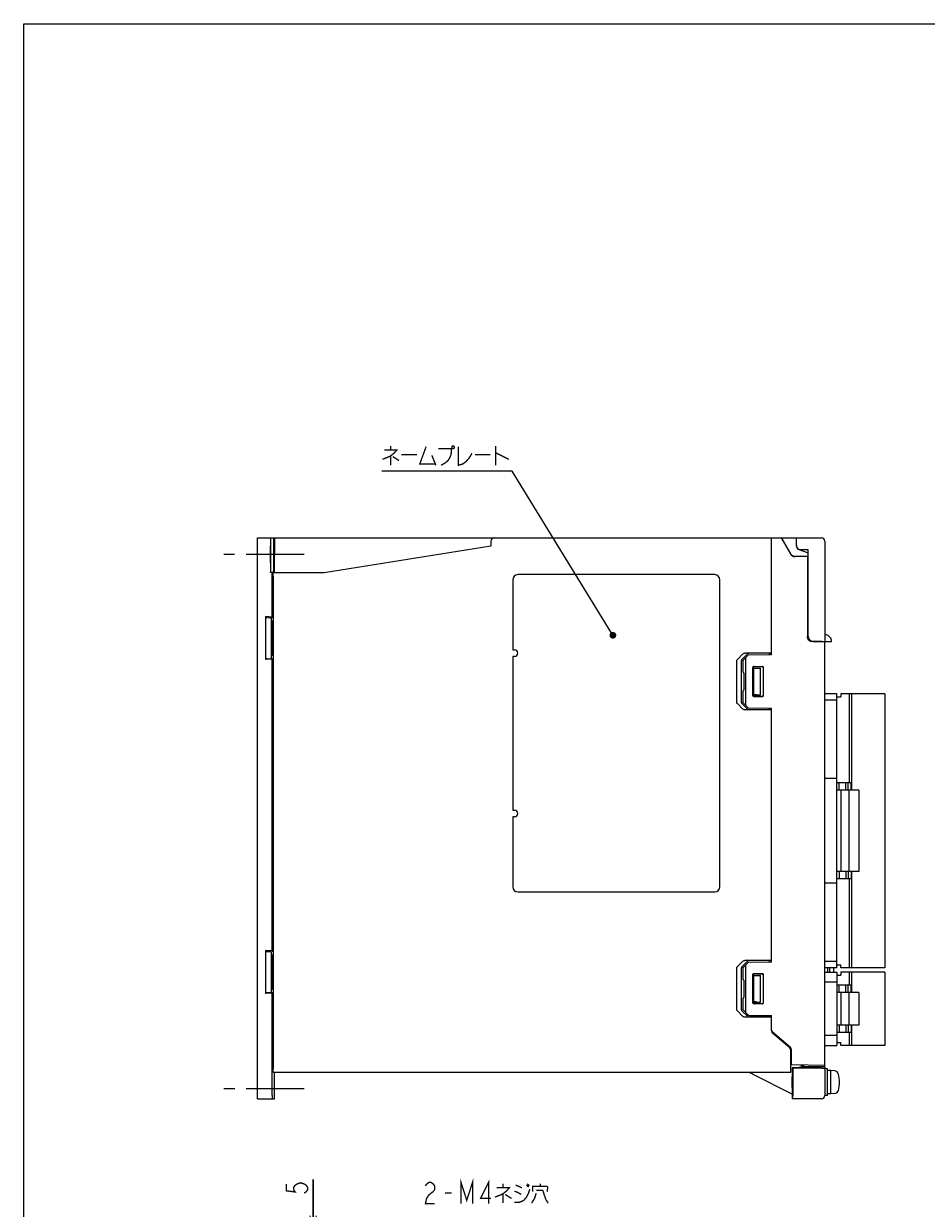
# Model space of a CAD drawing. Extents: x 0 to 840, y 0 to 594.
# Tile 3 of 21: x 0 to 270, y 239 to 594. Entities that reach past the tile are written whole.
import ezdxf

# ---------------------------------------------------------------- set-up
doc = ezdxf.new("R2010")
doc.units = 0
doc.header["$LTSCALE"] = 46.2
doc.linetypes.add('CENTER', pattern=[0.6, 0.375, -0.075, 0.075, -0.075])
doc.linetypes.add('HIDDEN', pattern=[0.2, 0.1, -0.1])
doc.layers.get('0').update_dxf_attribs({"linetype": 'CONTINUOUS'})
for name, color, linetype in [('ALL_AXIS', 7, 'CONTINUOUS'), ('ALL_DIM', 7, 'CONTINUOUS'), ('ALL_FEATURES', 7, 'CONTINUOUS'), ('ALL_NOTE', 7, 'CONTINUOUS'), ('DEFAULT_2', 8, 'HIDDEN')]:
    doc.layers.add(name, color=color, linetype=linetype)
doc.dimstyles.get("Standard").update_dxf_attribs({"dimtxt": 2.5, "dimasz": 2.5, "dimexe": 1.25, "dimexo": 0.625, "dimtad": 1, "dimcen": 2.5, "dimazin": 3, "dimtfac": 1, "dimtmove": 0, "dimatfit": 3})

# ---------------------------------------------------------------- blocks, each defined once
blk = doc.blocks.new('_OPEN')
at = {"color": 0, "linetype": 'BYBLOCK'}
for p, q in [((0, 0), (-1, 0.25)), ((-1, -0.25), (0, 0)), ((-1, 0), (0, 0))]:
    blk.add_line(p, q, dxfattribs=at)
blk = doc.blocks.new('*D10')
at = {"layer": 'ALL_DIM', "color": 2, "linetype": 'CONTINUOUS'}
for p, q in [((86.69, 232.99), (86.69, 247.91)), ((86.69, 247.91), (86.69, 230.49)), ((104.69, 232.99), (84.69, 232.99)), ((105.35, 227.99), (84.69, 227.99)), ((86.69, 217.99), (86.69, 230.49)), ((86.69, 227.99), (86.69, 217.99))]:
    blk.add_line(p, q, dxfattribs=at)
at = {"layer": 'ALL_DIM', "color": 2, "linetype": 'CONTINUOUS', "xscale": 4, "yscale": 4, "zscale": 4}
for p, rotation in [((86.69, 232.99), 270), ((86.69, 227.99), 90)]:
    blk.add_blockref('_OPEN', p, dxfattribs=dict(at, rotation=rotation))

msp = doc.modelspace()

# ---------------------------------------------------------------- linework, layer by layer
at = {"color": 7, "linetype": 'CONTINUOUS'}
for p, q in [((0, 0), (0, 594)), ((0, 594), (840, 594))]:
    msp.add_line(p, q, dxfattribs=at)
at = {"layer": 'ALL_AXIS', "color": 7, "linetype": 'CENTER'}
for p, q in [((83.969, 435), (60, 435)), ((84, 275), (60, 275))]:
    msp.add_line(p, q, dxfattribs=at)
at = {"layer": 'ALL_AXIS', "color": 7, "linetype": 'CONTINUOUS'}
for p, q in [((257.98, 393.3), (247.28, 393.3)), ((247.98, 393.3), (247.98, 364.45)), ((257.98, 393.3), (257.98, 311.3)), ((250.18, 364.45), (247.18, 364.45)), ((247.18, 364.45), (247.18, 340.15)), ((250.18, 364.45), (250.18, 340.15)), ((250.18, 340.15), (247.18, 340.15)), ((247.98, 340.15), (247.98, 311.3)), ((242.7, 310), (242.7, 311.3)), ((257.98, 311.3), (247.28, 311.3)), ((257.98, 310), (247.28, 310)), ((247.98, 310), (247.98, 303.9)), ((257.98, 310), (257.98, 288)), ((250.18, 303.9), (247.18, 303.9)), ((247.18, 303.9), (247.18, 294.1)), ((250.18, 303.9), (250.18, 294.1)), ((250.18, 294.1), (247.18, 294.1)), ((247.98, 294.1), (247.98, 288)), ((257.98, 288), (247.28, 288)), ((240.8, 281), (240, 281)), ((240.8, 273), (240.8, 281)), ((241.8, 280.5), (240.8, 280.5)), ((242.919, 280.402), (241.8, 280.5)), ((241.8, 273.5), (241.8, 280.5)), ((241.8, 273.5), (240.8, 273.5)), ((242.919, 273.598), (241.8, 273.5)), ((240.8, 273), (240, 273))]:
    msp.add_line(p, q, dxfattribs=at)
for points in [[(230.231, 277), (230.232, 277.394), (230.234, 277.769), (230.238, 278.105), (230.243, 278.386), (230.248, 278.597), (230.255, 278.728), (230.262, 278.772)], [(230.262, 275.228), (230.255, 275.272), (230.248, 275.403), (230.243, 275.614), (230.238, 275.895), (230.234, 276.231), (230.232, 276.606), (230.231, 277)], [(230.262, 278.772), (230.269, 278.728), (230.275, 278.597), (230.281, 278.386), (230.286, 278.105), (230.29, 277.769), (230.292, 277.394), (230.293, 277)], [(230.293, 277), (230.292, 276.606), (230.29, 276.231), (230.286, 275.895), (230.281, 275.614), (230.275, 275.403), (230.269, 275.272), (230.262, 275.228)]]:
    msp.add_lwpolyline(points, dxfattribs=at)
for centre, radius, start, end in [((242.806, 279.107), 1.3, 15.88085, 85), ((235.4, 277), 9, 344.11915, 15.88085), ((242.806, 274.893), 1.3, 275, 344.11915)]:
    msp.add_arc(centre, radius, start, end, dxfattribs=at)
at = {"layer": 'ALL_DIM', "color": 2, "linetype": 'CONTINUOUS', "const_width": 0.4}
msp.add_lwpolyline([(78.692, 246.537), (78.692, 244.473), (81.359, 244.129), (80.825, 244.817), (80.825, 245.505), (81.359, 246.193), (81.892, 246.537), (82.959, 246.881), (84.025, 246.537), (84.559, 246.193), (85.092, 245.505), (85.092, 244.817), (84.559, 244.129), (84.025, 243.785)], dxfattribs=at)
at = {"layer": 'ALL_FEATURES', "color": 7, "linetype": 'CONTINUOUS'}
for p, q in [((70, 272), (70, 440)), ((70, 440), (239, 440)), ((74.006, 439.966), (74.009, 440)), ((74.983, 440), (74.983, 437.9)), ((75.084, 440), (75.071, 429.5)), ((224, 405), (224, 440)), ((227, 440), (229.742, 435.25)), ((231.5, 437.5), (231.5, 439.995)), ((73.904, 439), (73.904, 429.616)), ((74, 430.966), (74, 439)), ((74.825, 439), (74.825, 430.966)), ((74.983, 437.9), (74.92, 437.869)), ((74.92, 435.166), (74.92, 437.869)), ((75.082, 437.869), (74.92, 437.869)), ((75.082, 437.9), (74.983, 437.9)), ((139.915, 437.563), (90, 429.5)), ((139.966, 439.035), (139.915, 437.563)), ((227.497, 439), (229.682, 435.215)), ((231.531, 437.5), (231.531, 439)), ((232.162, 436.506), (235, 435.54)), ((232.173, 436.539), (235, 435.577)), ((232.465, 436.501), (235, 436.412)), ((235.031, 436.442), (232.466, 436.532)), ((232.5, 436.485), (232.581, 436.497)), ((235.031, 436.442), (235, 436.412)), ((235, 410.501), (235, 436.412)), ((235.031, 410.532), (235.031, 436.442)), ((240, 439), (240, 409)), ((231.041, 434.5), (235, 434.5)), ((234.765, 434.43), (231.041, 434.43)), ((234.765, 434.43), (234.8, 434.465)), ((234.765, 434.43), (234.765, 410.45)), ((234.8, 434.465), (234.8, 410.449)), ((234.8, 434.465), (235, 434.465)), ((73.904, 429.616), (73.992, 429.966)), ((74.441, 429.616), (73.904, 429.616)), ((74.441, 429.616), (74.792, 429.966)), ((74.441, 416.318), (74.441, 429.616)), ((90, 429.5), (74.735, 429.5)), ((74.7, 428.5), (74.7, 281)), ((146.5, 427.5), (146.5, 406.5)), ((207, 429), (148, 429)), ((208.5, 335.5), (208.5, 427.5)), ((72.45, 416.423), (72.45, 403.577)), ((72.45, 416.423), (72.671, 416.201)), ((74.441, 416.318), (72.45, 416.423)), ((72.905, 416.176), (73.888, 416.104)), ((74.122, 416.078), (74.2, 416)), ((74.2, 404), (74.2, 416)), ((74.7, 415.356), (74.4, 415)), ((74.441, 416.318), (74.7, 416.06)), ((74.4, 415), (74.2, 415)), ((74.4, 415), (74.4, 410.5)), ((74.4, 409.5), (74.252, 409.731)), ((74.535, 410.5), (74.4, 410.5)), ((74.4, 409.5), (74.4, 405)), ((74.535, 409.5), (74.4, 409.5)), ((236, 409.092), (236, 408.979)), ((236.499, 409), (236.036, 409.073)), ((236.068, 409.106), (236.532, 409.033)), ((240, 408.818), (236.214, 408.951)), ((236.499, 409), (242.002, 409)), ((239, 409.036), (236.532, 409.033)), ((239, 409.036), (239, 409)), ((240, 281.268), (240, 408.818)), ((74.4, 405), (74.2, 405)), ((74.7, 404.644), (74.4, 405)), ((146.5, 406.5), (147, 406.5)), ((146.5, 404.5), (146.5, 358.5)), ((147, 404.5), (146.5, 404.5)), ((213.782, 403.625), (215.432, 405.293)), ((216.806, 405.245), (215.127, 403.578)), ((216.914, 404.79), (215.5, 403.352)), ((224, 405.5), (215.997, 405.5)), ((224, 405), (217.122, 404.88)), ((223.3, 405.448), (217.382, 405.452)), ((223.3, 405.448), (223.3, 404.988)), ((223.3, 405.448), (224, 405.423)), ((72.45, 403.577), (72.671, 403.799)), ((74.441, 403.682), (72.45, 403.577)), ((72.905, 403.824), (73.888, 403.896)), ((74.122, 403.922), (74.2, 404)), ((74.7, 403.94), (74.441, 403.682)), ((74.441, 316.318), (74.441, 403.682)), ((213.657, 390.656), (213.657, 403.344)), ((215, 390.703), (215, 403.297)), ((215.5, 399.795), (215.5, 403.352)), ((216.2, 403.852), (216.2, 390.148)), ((218.454, 392.754), (218.454, 401.246)), ((218.5, 392.8), (218.5, 401.2)), ((218.7, 393), (218.7, 401)), ((218.7, 401), (220.7, 401)), ((218.7, 401), (218.738, 400.962)), ((218.738, 393.038), (218.738, 400.962)), ((218.738, 400.962), (218.864, 400.961)), ((218.754, 401.546), (221.247, 401.547)), ((218.8, 401.5), (221.2, 401.5)), ((219.468, 400.968), (220.7, 401)), ((220.7, 393), (220.7, 401)), ((221.5, 401.2), (221.5, 392.8)), ((221.547, 401.247), (221.547, 392.753)), ((215.863, 399.494), (215.795, 399.495)), ((215.863, 394.506), (215.863, 399.494)), ((215.5, 390.648), (215.5, 394.205)), ((215.863, 394.506), (215.795, 394.505)), ((215.432, 388.707), (213.782, 390.375)), ((215.127, 390.422), (216.806, 388.755)), ((215.5, 390.648), (216.914, 389.21)), ((218.7, 393), (218.738, 393.038)), ((218.7, 393), (220.7, 393)), ((218.738, 393.038), (218.864, 393.039)), ((221.247, 392.453), (218.754, 392.454)), ((221.2, 392.5), (218.8, 392.5)), ((219.468, 393.032), (220.7, 393)), ((243.58, 393.3), (240, 393.3)), ((243.58, 391.45), (240, 391.45)), ((243.58, 311.3), (243.58, 393.3)), ((243.58, 392.4), (244.78, 392.4)), ((247.28, 393.3), (244.78, 393.3)), ((244.78, 393.3), (244.78, 392.4)), ((247.28, 393.3), (247.28, 366.65)), ((224, 388.5), (215.997, 388.5)), ((217.122, 389.12), (224, 389)), ((223.3, 388.552), (217.382, 388.548)), ((223.3, 389.012), (223.3, 388.552)), ((224, 388.577), (223.3, 388.552)), ((224, 313), (224, 389)), ((243.58, 368), (240, 368)), ((247.84, 366.65), (243.58, 366.65)), ((244.23, 364.45), (244.23, 366.65)), ((246.23, 364.45), (246.23, 366.65)), ((246.98, 364.45), (246.98, 366.65)), ((247.84, 364.45), (247.84, 366.65)), ((247.18, 364.45), (243.58, 364.45)), ((244.78, 364.45), (244.78, 340.15)), ((146.5, 358.5), (147, 358.5)), ((146.5, 356.5), (146.5, 335.5)), ((147, 356.5), (146.5, 356.5)), ((247.18, 340.15), (243.58, 340.15)), ((247.84, 337.95), (243.58, 337.95)), ((244.23, 340.15), (244.23, 337.95)), ((246.23, 340.15), (246.23, 337.95)), ((246.98, 340.15), (246.98, 337.95)), ((247.28, 337.95), (247.28, 311.3)), ((247.84, 340.15), (247.84, 337.95)), ((148, 334), (207, 334)), ((243.58, 336.6), (240, 336.6)), ((72.45, 316.423), (72.45, 303.577)), ((72.45, 316.423), (72.671, 316.201)), ((74.441, 316.318), (72.45, 316.423)), ((72.905, 316.176), (73.888, 316.104)), ((74.122, 316.078), (74.2, 316)), ((74.2, 304), (74.2, 316)), ((74.441, 316.318), (74.7, 316.06)), ((74.4, 315), (74.2, 315)), ((74.7, 315.356), (74.4, 315)), ((74.4, 315), (74.4, 310.5)), ((213.782, 311.625), (215.432, 313.293)), ((216.806, 313.245), (215.127, 311.578)), ((216.914, 312.79), (215.5, 311.352)), ((224, 313.5), (215.997, 313.5)), ((224, 313), (217.122, 312.88)), ((223.3, 313.448), (217.382, 313.452)), ((223.3, 313.448), (224, 313.423)), ((223.3, 313.448), (223.3, 312.988)), ((243.58, 313.15), (240, 313.15)), ((243.58, 312.2), (244.78, 312.2)), ((244.78, 311.3), (244.78, 312.2)), ((74.4, 309.5), (74.252, 309.731)), ((74.535, 310.5), (74.4, 310.5)), ((74.4, 309.5), (74.4, 305)), ((74.535, 309.5), (74.4, 309.5)), ((213.657, 298.656), (213.657, 311.344)), ((215, 298.703), (215, 311.297)), ((215.5, 307.795), (215.5, 311.352)), ((216.2, 311.852), (216.2, 298.148)), ((218.454, 300.754), (218.454, 309.246)), ((218.5, 300.8), (218.5, 309.2)), ((218.7, 309), (220.7, 309)), ((218.7, 309), (218.738, 308.962)), ((218.7, 301), (218.7, 309)), ((218.738, 308.962), (218.864, 308.961)), ((218.738, 301.038), (218.738, 308.962)), ((218.754, 309.546), (221.247, 309.547)), ((218.8, 309.5), (221.2, 309.5)), ((219.468, 308.968), (220.7, 309)), ((220.7, 301), (220.7, 309)), ((221.5, 309.2), (221.5, 300.8)), ((221.547, 309.247), (221.547, 300.753)), ((243.58, 311.3), (240, 311.3)), ((240, 310), (243.58, 310)), ((240.9, 310), (240.9, 311.3)), ((241.5, 310), (241.5, 311.3)), ((243.58, 310), (243.58, 288)), ((243.58, 309.1), (244.78, 309.1)), ((247.28, 311.3), (244.78, 311.3)), ((247.28, 310), (244.78, 310)), ((244.78, 310), (244.78, 309.1)), ((247.28, 310), (247.28, 306.1)), ((215.863, 307.494), (215.795, 307.495)), ((215.863, 302.506), (215.863, 307.494)), ((243.58, 307), (240, 307)), ((247.84, 306.1), (243.58, 306.1)), ((244.23, 303.9), (244.23, 306.1)), ((246.23, 303.9), (246.23, 306.1)), ((246.98, 303.9), (246.98, 306.1)), ((247.84, 303.9), (247.84, 306.1)), ((72.45, 303.577), (72.671, 303.799)), ((74.441, 303.682), (72.45, 303.577)), ((72.905, 303.824), (73.888, 303.896)), ((74.122, 303.922), (74.2, 304)), ((74.4, 305), (74.2, 305)), ((74.7, 304.644), (74.4, 305)), ((74.7, 303.94), (74.441, 303.682)), ((74.441, 273), (74.441, 303.682)), ((215.5, 298.648), (215.5, 302.205)), ((215.863, 302.506), (215.795, 302.505)), ((247.18, 303.9), (243.58, 303.9)), ((244.78, 303.9), (244.78, 294.1)), ((215.432, 296.707), (213.782, 298.375)), ((215.127, 298.422), (216.806, 296.755)), ((215.5, 298.648), (216.914, 297.21)), ((218.7, 301), (218.738, 301.038)), ((218.7, 301), (220.7, 301)), ((218.738, 301.038), (218.864, 301.039)), ((221.247, 300.453), (218.754, 300.454)), ((221.2, 300.5), (218.8, 300.5)), ((219.468, 301.032), (220.7, 301)), ((224, 296.5), (215.997, 296.5)), ((217.122, 297.12), (224, 297)), ((223.3, 296.552), (217.382, 296.548)), ((223.3, 297.012), (223.3, 296.552)), ((224, 296.577), (223.3, 296.552)), ((224, 292.458), (224, 297)), ((229.653, 287.399), (224.347, 291.973)), ((229.453, 287.299), (224.347, 291.701)), ((243.58, 291), (240, 291)), ((247.18, 294.1), (243.58, 294.1)), ((247.84, 291.9), (243.58, 291.9)), ((244.23, 294.1), (244.23, 291.9)), ((246.23, 294.1), (246.23, 291.9)), ((246.98, 294.1), (246.98, 291.9)), ((247.28, 291.9), (247.28, 288)), ((247.84, 294.1), (247.84, 291.9)), ((240, 288), (243.58, 288)), ((243.58, 288.9), (244.78, 288.9)), ((244.78, 288), (244.78, 288.9)), ((247.28, 288), (244.78, 288)), ((229.8, 280), (229.8, 286.542)), ((229.8, 284), (230, 284)), ((230, 282.175), (230, 286.642)), ((240, 282), (230, 282.175)), ((230.175, 281.425), (232.168, 281.425)), ((230.175, 281.425), (230.349, 281.251)), ((230.175, 281.425), (230.175, 272.087)), ((238.991, 281.251), (230.349, 281.251)), ((230.349, 281.251), (230.349, 273.009)), ((232.668, 281.434), (233, 281.6)), ((233, 281.6), (233, 282.122)), ((233, 281.913), (233.6, 281.923)), ((238.834, 281.6), (233, 281.6)), ((233.6, 282.112), (233.6, 281.923)), ((239.834, 281.583), (239.991, 281.269)), ((239.991, 281.268), (239.991, 281.269)), ((239.991, 281.268), (239.991, 273.009)), ((74.735, 280), (229.8, 280)), ((75.095, 272), (75.105, 280)), ((217.276, 279.972), (217.279, 279.97)), ((230.175, 273.411), (218.279, 279.452)), ((70, 272), (75.095, 272)), ((230.331, 272.009), (230.175, 272.087)), ((230.331, 272.009), (230.332, 272.009)), ((238.991, 272.009), (230.332, 272.009))]:
    msp.add_line(p, q, dxfattribs=at)
for points in [[(73.913, 440), (73.91, 439.966), (73.908, 439.866), (73.907, 439.707), (73.905, 439.5), (73.904, 439.259), (73.904, 439)], [(74, 439), (74, 439.259), (74.001, 439.5), (74.003, 439.707), (74.004, 439.866), (74.006, 439.966)], [(74.86, 440), (74.851, 439.966), (74.843, 439.866), (74.836, 439.707), (74.83, 439.5), (74.827, 439.259), (74.825, 439)], [(226.96, 440), (226.967, 439.971), (227.01, 439.879), (227.088, 439.73), (227.199, 439.526), (227.337, 439.28), (227.497, 439)], [(231.531, 439), (231.531, 439.184), (231.529, 439.361), (231.526, 439.526), (231.522, 439.672), (231.518, 439.796), (231.512, 439.893), (231.506, 439.96), (231.5, 439.995)], [(73.948, 437.5), (73.945, 437.486), (73.941, 437.378), (73.937, 437.165), (73.933, 436.858), (73.93, 436.469), (73.928, 436.017), (73.926, 435.52), (73.926, 435)], [(73.969, 435), (73.969, 435.52), (73.968, 436.017), (73.965, 436.469), (73.962, 436.858), (73.959, 437.165), (73.954, 437.378), (73.95, 437.486), (73.948, 437.5)], [(73.926, 435), (73.926, 434.48), (73.928, 433.983), (73.93, 433.531), (73.933, 433.142), (73.937, 432.835), (73.941, 432.622), (73.945, 432.514), (73.948, 432.5)], [(73.948, 432.5), (73.95, 432.514), (73.954, 432.622), (73.959, 432.835), (73.962, 433.142), (73.965, 433.531), (73.968, 433.983), (73.969, 434.48), (73.969, 435)], [(74.937, 434.064), (74.931, 434.299), (74.926, 434.527), (74.923, 434.749), (74.92, 434.964), (74.92, 435.166)], [(73.992, 429.966), (73.994, 430.008), (73.996, 430.112), (73.998, 430.271), (73.999, 430.476), (74, 430.712), (74, 430.966)], [(74.7, 428.5), (74.703, 428.883), (74.71, 429.207), (74.722, 429.424), (74.735, 429.5)], [(74.825, 430.966), (74.824, 430.713), (74.821, 430.476), (74.816, 430.271), (74.809, 430.112), (74.8, 430.008), (74.792, 429.966)], [(72.671, 416.201), (72.69, 416.196), (72.738, 416.19), (72.811, 416.183), (72.905, 416.176)], [(73.888, 416.104), (73.983, 416.096), (74.056, 416.089), (74.103, 416.083), (74.122, 416.078)], [(74.252, 409.731), (74.2, 410), (74.252, 410.269), (74.4, 410.5)], [(74.535, 409.5), (74.541, 409.558), (74.545, 409.708), (74.547, 409.908), (74.547, 410.115), (74.545, 410.308), (74.541, 410.45), (74.535, 410.5)], [(236.214, 408.951), (235.835, 409.013), (235.485, 409.169), (235.186, 409.408), (234.957, 409.715), (234.814, 410.07), (234.765, 410.45)], [(234.8, 410.449), (234.822, 410.193), (234.887, 409.945), (234.994, 409.712), (235.139, 409.5), (235.317, 409.316), (235.525, 409.165), (235.754, 409.052), (236, 408.979)], [(236.036, 409.073), (235.618, 409.286), (235.286, 409.618), (235.073, 410.037), (235, 410.501)], [(235.031, 410.532), (235.105, 410.069), (235.318, 409.65), (235.65, 409.319), (236.068, 409.106)], [(242, 409), (241.957, 409.404), (241.76, 409.947), (241.409, 410.419), (240.934, 410.766), (240.391, 410.96), (240, 411)], [(215.432, 405.293), (215.583, 405.403), (215.774, 405.474), (215.997, 405.5)], [(217.382, 405.452), (217.155, 405.426), (216.96, 405.355), (216.806, 405.245)], [(72.905, 403.824), (72.811, 403.817), (72.738, 403.81), (72.69, 403.804), (72.671, 403.799)], [(74.122, 403.922), (74.103, 403.917), (74.056, 403.911), (73.983, 403.904), (73.888, 403.896)], [(213.657, 403.344), (213.671, 403.442), (213.713, 403.537), (213.782, 403.625)], [(215.127, 403.578), (215.057, 403.49), (215.014, 403.395), (215, 403.297)], [(216.41, 404.278), (216.321, 404.172), (216.256, 404.063), (216.215, 403.956), (216.2, 403.852)], [(218.454, 401.246), (218.477, 401.361), (218.542, 401.458), (218.639, 401.523), (218.754, 401.546)], [(218.8, 401.5), (218.685, 401.477), (218.588, 401.412), (218.523, 401.315), (218.5, 401.2)], [(218.864, 400.961), (219.079, 400.962), (219.283, 400.964), (219.468, 400.968)], [(221.5, 401.2), (221.477, 401.315), (221.412, 401.412), (221.315, 401.477), (221.2, 401.5)], [(221.247, 401.547), (221.362, 401.524), (221.46, 401.459), (221.525, 401.362), (221.547, 401.247)], [(213.782, 390.375), (213.713, 390.463), (213.671, 390.558), (213.657, 390.656)], [(215, 390.703), (215.014, 390.605), (215.057, 390.51), (215.127, 390.422)], [(218.754, 392.454), (218.639, 392.477), (218.542, 392.542), (218.477, 392.639), (218.454, 392.754)], [(218.5, 392.8), (218.523, 392.685), (218.588, 392.588), (218.685, 392.523), (218.8, 392.5)], [(219.468, 393.032), (219.283, 393.036), (219.079, 393.038), (218.864, 393.039)], [(221.2, 392.5), (221.315, 392.523), (221.412, 392.588), (221.477, 392.685), (221.5, 392.8)], [(221.547, 392.753), (221.525, 392.638), (221.46, 392.541), (221.362, 392.476), (221.247, 392.453)], [(215.997, 388.5), (215.774, 388.526), (215.583, 388.597), (215.432, 388.707)], [(216.2, 390.148), (216.215, 390.044), (216.256, 389.937), (216.321, 389.828), (216.41, 389.722)], [(216.806, 388.755), (216.96, 388.645), (217.155, 388.574), (217.382, 388.548)], [(72.671, 316.201), (72.69, 316.196), (72.738, 316.19), (72.811, 316.183), (72.905, 316.176)], [(73.888, 316.104), (73.983, 316.096), (74.056, 316.089), (74.103, 316.083), (74.122, 316.078)], [(215.432, 313.293), (215.583, 313.403), (215.774, 313.474), (215.997, 313.5)], [(216.41, 312.278), (216.321, 312.172), (216.256, 312.063), (216.215, 311.956), (216.2, 311.852)], [(217.382, 313.452), (217.155, 313.426), (216.96, 313.355), (216.806, 313.245)], [(74.252, 309.731), (74.2, 310), (74.252, 310.269), (74.4, 310.5)], [(74.535, 309.5), (74.541, 309.558), (74.545, 309.708), (74.547, 309.908), (74.547, 310.115), (74.545, 310.308), (74.541, 310.45), (74.535, 310.5)], [(213.657, 311.344), (213.671, 311.442), (213.713, 311.537), (213.782, 311.625)], [(215.127, 311.578), (215.057, 311.49), (215.014, 311.395), (215, 311.297)], [(218.454, 309.246), (218.477, 309.361), (218.542, 309.458), (218.639, 309.523), (218.754, 309.546)], [(218.8, 309.5), (218.685, 309.477), (218.588, 309.412), (218.523, 309.315), (218.5, 309.2)], [(218.864, 308.961), (219.079, 308.962), (219.283, 308.964), (219.468, 308.968)], [(221.5, 309.2), (221.477, 309.315), (221.412, 309.412), (221.315, 309.477), (221.2, 309.5)], [(221.247, 309.547), (221.362, 309.524), (221.46, 309.459), (221.525, 309.362), (221.547, 309.247)], [(72.905, 303.824), (72.811, 303.817), (72.738, 303.81), (72.69, 303.804), (72.671, 303.799)], [(74.122, 303.922), (74.103, 303.917), (74.056, 303.911), (73.983, 303.904), (73.888, 303.896)], [(213.782, 298.375), (213.713, 298.463), (213.671, 298.558), (213.657, 298.656)], [(215, 298.703), (215.014, 298.605), (215.057, 298.51), (215.127, 298.422)], [(216.2, 298.148), (216.215, 298.044), (216.256, 297.937), (216.321, 297.828), (216.41, 297.722)], [(218.754, 300.454), (218.639, 300.477), (218.542, 300.542), (218.477, 300.639), (218.454, 300.754)], [(218.5, 300.8), (218.523, 300.685), (218.588, 300.588), (218.685, 300.523), (218.8, 300.5)], [(219.468, 301.032), (219.283, 301.036), (219.079, 301.038), (218.864, 301.039)], [(221.2, 300.5), (221.315, 300.523), (221.412, 300.588), (221.477, 300.685), (221.5, 300.8)], [(221.547, 300.753), (221.525, 300.638), (221.46, 300.541), (221.362, 300.476), (221.247, 300.453)], [(215.997, 296.5), (215.774, 296.526), (215.583, 296.597), (215.432, 296.707)], [(216.806, 296.755), (216.96, 296.645), (217.155, 296.574), (217.382, 296.548)], [(74.694, 282.244), (74.687, 282.269), (74.68, 282.339), (74.672, 282.448), (74.664, 282.593), (74.655, 282.763)], [(74.735, 280), (74.722, 280.076), (74.71, 280.293), (74.703, 280.617), (74.7, 281)], [(232.668, 281.434), (232.639, 281.431), (232.566, 281.429), (232.456, 281.427), (232.319, 281.426), (232.168, 281.425)], [(239.834, 281.583), (239.798, 281.587), (239.697, 281.591), (239.538, 281.595), (239.332, 281.598), (239.092, 281.599), (238.834, 281.6)], [(238.991, 281.251), (239.251, 281.251), (239.494, 281.253), (239.701, 281.256), (239.86, 281.26), (239.959, 281.264), (239.991, 281.268)], [(218.279, 279.452), (218.006, 279.591), (217.762, 279.716), (217.558, 279.821), (217.406, 279.9), (217.312, 279.95), (217.279, 279.97)], [(74.441, 273), (74.442, 272.741), (74.446, 272.5), (74.451, 272.293), (74.459, 272.134), (74.467, 272.034), (74.476, 272)], [(230.332, 272.009), (230.336, 272.041), (230.34, 272.14), (230.344, 272.299), (230.347, 272.506), (230.349, 272.749), (230.349, 273.009)]]:
    msp.add_lwpolyline(points, dxfattribs=at)
for centre, radius, start, end in [((140.966, 439), 1, 90, 178), ((239, 439), 1, 0, 90), ((232.5, 437.5), 1.05, 164.0123, 251.209), ((232.5, 437.5), 1, 180, 268), ((232.5, 437.5), 0.969, 180, 268), ((232.5, 437.5), 1.015, 251.209, 270), ((231.041, 436), 1.57, 210, 270), ((231.041, 436), 1.5, 210, 270), ((148, 427.5), 1.5, 90, 180), ((207, 427.5), 1.5, 0, 90), ((236.8, 409.364), 1.064, 333.78116, 339.98404), ((147, 405.5), 1, 270, 90), ((217.128, 404.58), 0.3, 91, 135.5), ((215.8, 399.795), 0.3, 180, 269), ((215.8, 394.205), 0.3, 91, 180), ((217.128, 389.42), 0.3, 224.5, 269), ((147, 357.5), 1, 270, 90), ((148, 335.5), 1.5, 180, 270), ((207, 335.5), 1.5, 270, 360), ((217.128, 312.58), 0.3, 91, 135.5), ((215.8, 307.795), 0.3, 180, 269), ((215.8, 302.205), 0.3, 91, 180), ((217.128, 297.42), 0.3, 224.5, 269), ((225, 292.731), 1, 180, 229.23639), ((225, 292.458), 1, 180, 229.23639), ((229, 286.642), 1, 0, 49.23639), ((228.8, 286.542), 1, 0, 49.23639), ((238.991, 273.009), 1, 270.06309, 359.93691)]:
    msp.add_arc(centre, radius, start, end, dxfattribs=at)
at = {"layer": 'ALL_NOTE', "color": 2, "linetype": 'CONTINUOUS'}
for p, q in [((145.829, 459.947), (107.301, 459.947)), ((146.329, 459.947), (145.829, 459.947)), ((175.984, 411.699), (146.329, 459.947))]:
    msp.add_line(p, q, dxfattribs=at)
at = {"layer": 'ALL_NOTE', "color": 2, "linetype": 'CONTINUOUS', "const_width": 0.4}
for points in [[(107.989, 466.347), (111.773, 466.347), (110.913, 465.347), (109.881, 464.547), (109.021, 464.147), (107.473, 463.547)], [(109.881, 467.547), (109.881, 466.347)], [(109.881, 464.547), (109.881, 461.747)], [(113.149, 464.947), (117.793, 464.947)], [(120.545, 467.347), (118.653, 462.147), (123.297, 462.147)], [(122.265, 464.747), (123.469, 461.747)], [(124.157, 466.747), (128.113, 466.747), (128.113, 465.747), (127.941, 464.747), (127.597, 463.947), (127.081, 463.147), (126.393, 462.547), (125.017, 461.747)], [(128.457, 467.547), (128.285, 467.347), (128.285, 466.947), (128.457, 466.747), (128.801, 466.747), (128.973, 466.947), (128.973, 467.347), (128.801, 467.547), (128.457, 467.547)], [(130.177, 467.347), (130.177, 461.747), (131.553, 462.147), (132.585, 462.947), (133.445, 463.947), (134.305, 465.347)], [(135.165, 464.947), (139.809, 464.947)], [(141.357, 467.547), (141.357, 461.747)], [(141.357, 465.547), (145.313, 463.547)], [(110.569, 464.347), (112.461, 463.147)], [(120.338, 245.92), (120.682, 246.453), (121.37, 246.987), (122.058, 246.987), (122.746, 246.453), (123.09, 245.92), (123.09, 244.853), (122.746, 244.32)], [(131.002, 240.587), (131.002, 246.987), (132.722, 241.653), (134.442, 246.987), (134.442, 240.587)], [(139.258, 240.587), (139.258, 246.987), (136.85, 242.187), (139.946, 242.187)], [(141.666, 245.387), (145.45, 245.387), (144.59, 244.387), (143.558, 243.587), (142.698, 243.187), (141.15, 242.587)], [(143.558, 246.587), (143.558, 245.387)], [(146.998, 240.987), (148.374, 240.987), (149.75, 241.587), (150.61, 242.587), (151.126, 243.587), (151.642, 244.987)], [(147.342, 246.187), (148.374, 245.787), (149.234, 245.387)], [(150.61, 246.187), (151.298, 245.587)], [(150.782, 246.587), (151.47, 245.987)], [(152.502, 244.187), (152.502, 245.787), (156.802, 245.787), (156.974, 245.587), (156.802, 244.187)], [(153.534, 244.587), (155.426, 244.587), (155.598, 244.387), (155.942, 243.187), (156.458, 241.787), (157.146, 240.787)], [(154.738, 245.787), (154.738, 246.587)], [(122.746, 244.32), (121.37, 243.253), (120.682, 242.187), (120.338, 240.587), (123.09, 240.587)], [(126.186, 243.787), (128.25, 243.787)], [(143.558, 243.587), (143.558, 240.787)], [(144.246, 243.387), (146.138, 242.187)], [(146.998, 244.387), (148.03, 243.987), (149.062, 243.387)], [(153.534, 243.787), (153.018, 242.187), (152.158, 240.787)]]:
    msp.add_lwpolyline(points, dxfattribs=at)
at = {"layer": 'ALL_NOTE', "color": 2, "linetype": 'CONTINUOUS', "const_width": 1}
msp.add_lwpolyline([(176.007, 410.847, 1), (177.007, 410.847, 1)], format="xyb", close=True, dxfattribs=at)
at = {"layer": 'DEFAULT_2', "color": 8, "linetype": 'HIDDEN'}
for points in [[(230.227, 277), (230.228, 277.445), (230.23, 277.868), (230.235, 278.247), (230.24, 278.564), (230.247, 278.802), (230.254, 278.95), (230.262, 279), (230.27, 278.95), (230.277, 278.802), (230.284, 278.564), (230.289, 278.247), (230.293, 277.868), (230.296, 277.445), (230.297, 277)], [(230.297, 277), (230.296, 276.555), (230.293, 276.132), (230.289, 275.753), (230.284, 275.436), (230.277, 275.198), (230.27, 275.05), (230.262, 275), (230.254, 275.05), (230.247, 275.198), (230.24, 275.436), (230.235, 275.753), (230.23, 276.132), (230.228, 276.555), (230.227, 277)]]:
    msp.add_lwpolyline(points, dxfattribs=at)

# ---------------------------------------------------------------- dimensions: what is measured, and where the dimension line sits
at = {"layer": 'ALL_DIM', "color": 2, "linetype": 'CONTINUOUS'}
dim = msp.add_linear_dim(base=(86.692, 227.987), p1=(105.692, 232.987), p2=(106.349, 227.987), angle=270, dimstyle='Standard', dxfattribs=at)
dim.commit()
dim.dimension.update_dxf_attribs({"geometry": '*D10', "text_midpoint": (86.692, 242.409), "dimtype": 128})

doc.saveas('drawing.dxf')
